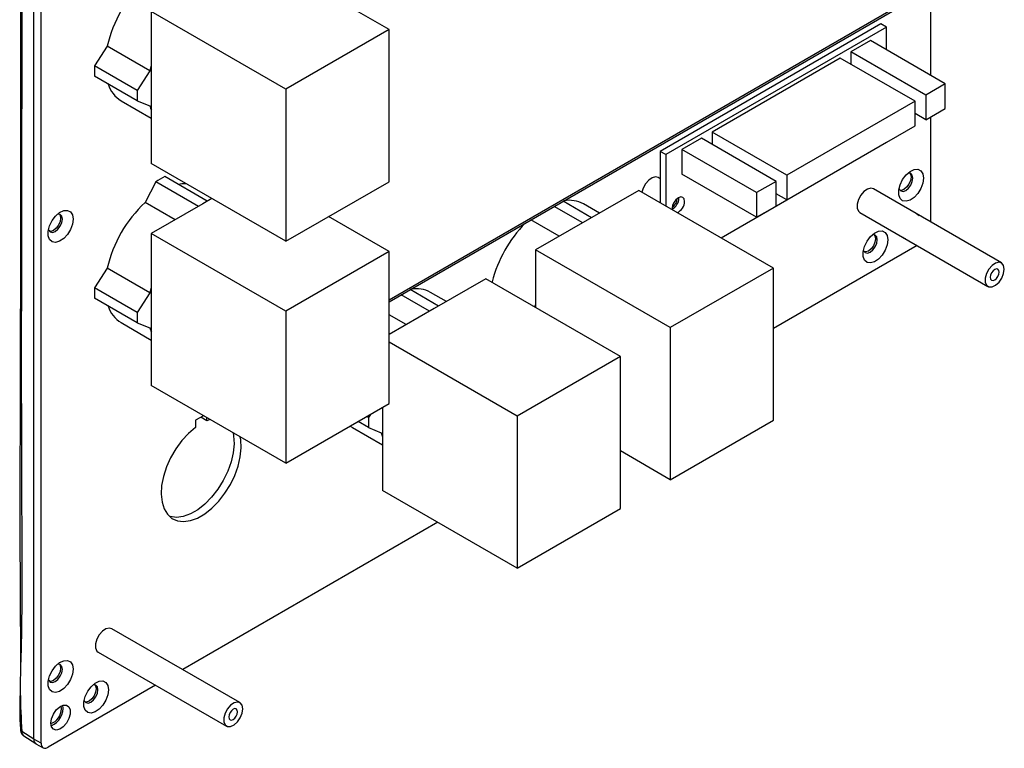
# Model space of a CAD drawing. Header units: millimetres. Extents: x 7320 to 8980, y -2461 to -1618.
# Tile 80 of 92: x 8784 to 8980, y -2276 to -2131. Entities that reach past the tile are written whole.
import ezdxf

# ---------------------------------------------------------------- set-up
doc = ezdxf.new("R2010")
doc.units = ezdxf.units.MM
doc.header["$LTSCALE"] = 3

msp = doc.modelspace()

# ---------------------------------------------------------------- linework, layer by layer
at = {"linetype": 'Continuous', "lineweight": 30}
for p, q in [((8786.89, -2274.19), (8786.89, -2073.32)), ((8788.3, -2275.01), (8788.3, -2074.14)), ((8857.46, -2133.26), (8830.73, -2117.83)), ((8857.46, -2186.91), (8969.32, -2122.33)), ((8857.46, -2187.31), (8969.5, -2122.64)), ((8965.08, -2125.19), (8965.08, -2142.34)), ((8836.95, -2145.1), (8810.22, -2129.67)), ((8810.22, -2129.67), (8810.22, -2140.3)), ((8955.18, -2132.13), (8911.34, -2157.44)), ((8956.31, -2132.78), (8955.18, -2132.13)), ((8857.46, -2133.26), (8836.95, -2145.1)), ((8857.46, -2163.47), (8857.46, -2133.26)), ((8956.31, -2132.78), (8912.47, -2158.09)), ((8956.31, -2137.27), (8956.31, -2132.78)), ((8953.13, -2135.44), (8949.24, -2137.68)), ((8967.98, -2144.01), (8953.13, -2135.44)), ((8801.45, -2136.57), (8798.94, -2140.47)), ((8809.93, -2141.47), (8801.45, -2136.57)), ((8949.24, -2137.68), (8949.24, -2140.13)), ((8964.09, -2146.25), (8949.24, -2137.68)), ((8810.22, -2140.3), (8810.22, -2149.24)), ((8947.12, -2138.91), (8921.66, -2153.6)), ((8961.97, -2147.48), (8947.12, -2138.91)), ((8807.42, -2145.37), (8798.94, -2140.47)), ((8809.93, -2141.47), (8807.42, -2145.37)), ((8807.42, -2147.41), (8798.94, -2142.51)), ((8967.98, -2144.01), (8964.09, -2146.25)), ((8967.98, -2148.91), (8967.98, -2144.01)), ((8836.95, -2145.1), (8836.95, -2175.31)), ((8964.09, -2146.25), (8964.09, -2151.15)), ((8804.24, -2147.38), (8810.22, -2150.83)), ((8807.42, -2147.41), (8809.93, -2148.41)), ((8961.97, -2147.48), (8936.51, -2162.17)), ((8961.97, -2152.38), (8961.97, -2147.48)), ((8810.22, -2149.24), (8810.22, -2159.88)), ((8964.09, -2151.15), (8961.97, -2149.93)), ((8964.09, -2151.15), (8967.98, -2148.91)), ((8965.08, -2150.58), (8965.08, -2171.47)), ((8936.51, -2162.17), (8921.66, -2153.6)), ((8921.66, -2153.6), (8921.66, -2156.05)), ((8936.51, -2167.07), (8961.97, -2152.38)), ((8919.54, -2154.83), (8915.65, -2157.07)), ((8934.39, -2163.4), (8919.54, -2154.83)), ((8923.43, -2174.63), (8956.31, -2155.65)), ((8956.31, -2155.65), (8956.31, -2155.64)), ((8912.47, -2158.09), (8911.34, -2157.44)), ((8911.34, -2157.44), (8911.34, -2167.64)), ((8930.5, -2165.64), (8915.65, -2157.07)), ((8915.65, -2157.07), (8915.65, -2161.97)), ((8836.95, -2175.31), (8810.22, -2159.88)), ((8912.47, -2158.09), (8912.47, -2168.3)), ((8811.1, -2163.49), (8808.98, -2167.61)), ((8819.56, -2168.37), (8811.1, -2163.49)), ((8821.33, -2167.35), (8812.87, -2162.47)), ((8836.95, -2175.31), (8857.46, -2163.47)), ((8911.34, -2162.9), (8910.92, -2162.65)), ((8930.5, -2170.54), (8915.65, -2161.97)), ((8934.39, -2163.4), (8930.5, -2165.64)), ((8934.39, -2168.3), (8934.39, -2163.4)), ((8936.51, -2162.17), (8936.51, -2167.07)), ((8907.09, -2165.19), (8896.84, -2171.11)), ((8933.82, -2180.62), (8907.09, -2165.19)), ((8930.5, -2165.64), (8930.5, -2170.54)), ((8936.51, -2167.07), (8934.39, -2165.85)), ((8979.15, -2179.6), (8953.7, -2164.9)), ((8814.93, -2171.04), (8808.98, -2167.61)), ((8822.24, -2166.82), (8820.47, -2167.84)), ((8897.69, -2170.62), (8892.03, -2167.35)), ((8915.05, -2166.73), (8915.04, -2166.61)), ((8820.47, -2167.84), (8810.22, -2173.76)), ((8895.93, -2171.64), (8890.27, -2168.37)), ((8899.26, -2169.72), (8896.11, -2167.9)), ((8930.5, -2170.54), (8934.39, -2168.3)), ((8951, -2169.58), (8976.45, -2184.28)), ((8857.46, -2177.35), (8845.43, -2170.41)), ((8891.29, -2174.32), (8885.63, -2171.05)), ((8896.84, -2171.11), (8886.59, -2177.03)), ((8836.95, -2189.19), (8810.22, -2173.76)), ((8810.22, -2173.76), (8810.22, -2184.39)), ((8857.46, -2177.35), (8836.95, -2189.19)), ((8857.46, -2207.56), (8857.46, -2177.35)), ((8913.32, -2192.46), (8886.59, -2177.03)), ((8886.59, -2177.03), (8886.59, -2187.67)), ((8962.38, -2176.15), (8933.82, -2192.63)), ((8801.45, -2180.66), (8798.94, -2184.56)), ((8809.93, -2185.56), (8801.45, -2180.66)), ((8933.82, -2180.62), (8913.32, -2192.46)), ((8933.82, -2210.84), (8933.82, -2180.62)), ((8876.69, -2182.75), (8866.44, -2188.67)), ((8903.42, -2198.18), (8876.69, -2182.75)), ((8807.42, -2189.46), (8798.94, -2184.56)), ((8810.22, -2184.39), (8810.22, -2193.34)), ((8867.29, -2188.17), (8861.63, -2184.91)), ((8807.42, -2191.5), (8798.94, -2186.6)), ((8809.93, -2185.56), (8807.42, -2189.46)), ((8865.52, -2189.19), (8859.86, -2185.93)), ((8868.85, -2187.27), (8865.7, -2185.45)), ((8836.95, -2189.19), (8836.95, -2219.4)), ((8866.44, -2188.67), (8857.46, -2193.85)), ((8886.59, -2187.67), (8886.59, -2188.46)), ((8860.89, -2191.87), (8857.46, -2189.89)), ((8804.24, -2191.47), (8810.22, -2194.92)), ((8807.42, -2191.5), (8809.93, -2192.5)), ((8913.32, -2192.46), (8913.32, -2222.67)), ((8810.22, -2193.34), (8810.22, -2203.97)), ((8882.91, -2210.02), (8857.46, -2195.32)), ((8903.42, -2198.18), (8882.91, -2210.02)), ((8903.42, -2228.39), (8903.42, -2198.18)), ((8836.95, -2219.4), (8810.22, -2203.97)), ((8836.95, -2219.4), (8857.46, -2207.56)), ((8856.18, -2208.3), (8856.18, -2214.16)), ((8820.58, -2209.95), (8818.99, -2210.87)), ((8821.25, -2210.97), (8820.04, -2210.27)), ((8821.25, -2210.97), (8821.25, -2210.34)), ((8821.92, -2210.73), (8821.25, -2210.97)), ((8853.38, -2210.29), (8853.06, -2210.1)), ((8853.77, -2209.69), (8853.38, -2210.29)), ((8882.91, -2210.02), (8882.91, -2240.23)), ((8913.32, -2222.67), (8933.82, -2210.84)), ((8818.99, -2210.87), (8818.99, -2212.27)), ((8850.2, -2212.3), (8856.18, -2215.75)), ((8853.38, -2212.33), (8851.29, -2211.12)), ((8853.38, -2212.33), (8855.9, -2213.33)), ((8856.18, -2214.16), (8856.18, -2224.8)), ((8913.32, -2222.67), (8903.42, -2216.96)), ((8882.91, -2240.23), (8856.18, -2224.8)), ((8882.91, -2240.23), (8903.42, -2228.39)), ((8867.15, -2231.13), (8816.46, -2260.39)), ((8827.83, -2266.95), (8802.38, -2252.26)), ((8799.68, -2256.94), (8825.13, -2271.63)), ((8811.06, -2263.51), (8789.71, -2275.83)), ((8792.37, -2268.17), (8792.28, -2267.61)), ((8786.89, -2274.19), (8784.48, -2272.7)), ((8784.87, -2273.56), (8787.28, -2275.09)), ((8788.3, -2275.01), (8786.89, -2274.19)), ((8787.3, -2275.11), (8788.71, -2275.93))]:
    msp.add_line(p, q, dxfattribs=at)
at = {"linetype": 'Continuous', "lineweight": 30, "flags": 128}
for points in [[(8963.66, -2162.75), (8963.53, -2163.76), (8963.14, -2164.81), (8962.54, -2165.79), (8961.8, -2166.6), (8960.98, -2167.15), (8960.19, -2167.37), (8959.51, -2167.25), (8959.01, -2166.8), (8958.75, -2166.06), (8958.75, -2165.12), (8959.01, -2164.08), (8959.51, -2163.05), (8960.19, -2162.14), (8960.98, -2161.45), (8961.8, -2161.06), (8962.54, -2161.01), (8963.14, -2161.3), (8963.53, -2161.9), (8963.66, -2162.75)], [(8960.93, -2161.76), (8961.08, -2161.99), (8961.19, -2162.55), (8961.08, -2163.24), (8960.77, -2163.94), (8960.31, -2164.56), (8959.77, -2165), (8959.23, -2165.19), (8958.97, -2165.17)], [(8961.54, -2162.75), (8961.43, -2162.19), (8961.13, -2161.84), (8960.67, -2161.75), (8960.58, -2161.76)], [(8817.2, -2163.91), (8816.3, -2163.92), (8815.61, -2164.01)], [(8910.92, -2162.65), (8910.42, -2162.53), (8909.75, -2162.7), (8909.05, -2163.17), (8908.42, -2163.9), (8907.95, -2164.77), (8907.71, -2165.55)], [(8958.79, -2164.87), (8958.82, -2164.95), (8959.13, -2165.3), (8959.59, -2165.39), (8960.13, -2165.2), (8960.67, -2164.76), (8961.13, -2164.15), (8961.43, -2163.44), (8961.54, -2162.75)], [(8953.7, -2164.9), (8953.2, -2164.78), (8952.52, -2164.95), (8951.83, -2165.42), (8951.2, -2166.15), (8950.73, -2167.02), (8950.47, -2167.92), (8950.47, -2168.73), (8950.73, -2169.34), (8951, -2169.58)], [(8916.18, -2167.38), (8916.09, -2166.89), (8915.82, -2166.58), (8915.42, -2166.5), (8914.94, -2166.67), (8914.47, -2167.05), (8914.07, -2167.59), (8913.8, -2168.21), (8913.71, -2168.81), (8913.72, -2169.02)], [(8794.66, -2170.9), (8794.53, -2171.91), (8794.14, -2172.96), (8793.54, -2173.94), (8792.8, -2174.75), (8791.98, -2175.3), (8791.2, -2175.52), (8790.51, -2175.4), (8790.01, -2174.95), (8789.75, -2174.21), (8789.75, -2173.27), (8790.01, -2172.23), (8790.51, -2171.2), (8791.2, -2170.29), (8791.98, -2169.6), (8792.8, -2169.21), (8793.54, -2169.16), (8794.14, -2169.45), (8794.53, -2170.05), (8794.66, -2170.9)], [(8789.79, -2173.02), (8789.82, -2173.1), (8790.13, -2173.45), (8790.59, -2173.54), (8791.13, -2173.35), (8791.67, -2172.91), (8792.13, -2172.3), (8792.44, -2171.59), (8792.54, -2170.9)], [(8791.94, -2169.91), (8792.08, -2170.13), (8792.19, -2170.7), (8792.08, -2171.38), (8791.77, -2172.09), (8791.32, -2172.71), (8790.77, -2173.15), (8790.23, -2173.34), (8789.97, -2173.32)], [(8792.54, -2170.9), (8792.44, -2170.34), (8792.13, -2169.99), (8791.67, -2169.9), (8791.58, -2169.91)], [(8962.28, -2169.86), (8962.36, -2169.88), (8962.8, -2170.16)], [(8956.59, -2175), (8956.46, -2176), (8956.07, -2177.06), (8955.47, -2178.04), (8954.72, -2178.85), (8953.91, -2179.39), (8953.12, -2179.62), (8952.44, -2179.5), (8951.94, -2179.04), (8951.68, -2178.31), (8951.68, -2177.37), (8951.94, -2176.32), (8952.44, -2175.29), (8953.12, -2174.38), (8953.91, -2173.7), (8954.72, -2173.31), (8955.47, -2173.25), (8956.07, -2173.55), (8956.46, -2174.15), (8956.59, -2175)], [(8951.72, -2177.11), (8951.75, -2177.2), (8952.06, -2177.55), (8952.51, -2177.64), (8953.06, -2177.45), (8953.6, -2177.01), (8954.06, -2176.39), (8954.36, -2175.69), (8954.47, -2175)], [(8953.86, -2174.01), (8954.01, -2174.23), (8954.12, -2174.8), (8954.01, -2175.48), (8953.7, -2176.19), (8953.24, -2176.81), (8952.7, -2177.24), (8952.16, -2177.43), (8951.89, -2177.42)], [(8954.47, -2175), (8954.36, -2174.44), (8954.06, -2174.08), (8953.6, -2173.99), (8953.51, -2174.01)], [(8960.1, -2174.84), (8959.75, -2174.69), (8959.57, -2174.53)], [(8979.71, -2180.84), (8979.58, -2180.11), (8979.22, -2179.64), (8978.66, -2179.47), (8977.98, -2179.64), (8977.28, -2180.12), (8976.65, -2180.84), (8976.18, -2181.71), (8975.93, -2182.62), (8975.93, -2183.43), (8976.18, -2184.04), (8976.65, -2184.36), (8977.28, -2184.36), (8977.98, -2184.03), (8978.66, -2183.42), (8979.22, -2182.61), (8979.58, -2181.71), (8979.71, -2180.84)], [(8978.69, -2181.43), (8978.62, -2181.08), (8978.43, -2180.85), (8978.14, -2180.8), (8977.8, -2180.92), (8977.47, -2181.19), (8977.18, -2181.58), (8976.99, -2182.02), (8976.92, -2182.45), (8976.99, -2182.8), (8977.18, -2183.02), (8977.47, -2183.08), (8977.8, -2182.96), (8978.14, -2182.69), (8978.43, -2182.3), (8978.62, -2181.86), (8978.69, -2181.43)], [(8818.99, -2212.27), (8817.58, -2213.47), (8816.26, -2214.91), (8815.07, -2216.53), (8814.04, -2218.3), (8813.21, -2220.14), (8812.61, -2222), (8812.26, -2223.82), (8812.17, -2225.54), (8812.34, -2227.1), (8812.76, -2228.45), (8813.43, -2229.54), (8814.32, -2230.35), (8815.39, -2230.83), (8816.63, -2230.98), (8817.98, -2230.8), (8819.4, -2230.28), (8820.84, -2229.44), (8822.26, -2228.32), (8823.61, -2226.95), (8824.85, -2225.37), (8825.92, -2223.64), (8826.81, -2221.82), (8827.48, -2219.95), (8827.9, -2218.11), (8828.07, -2216.36), (8827.98, -2214.75), (8827.87, -2214.16)], [(8849.75, -2212.01), (8850.2, -2212.3), (8850.2, -2212.3)], [(8826.45, -2213.34), (8826.56, -2213.93), (8826.66, -2215.54), (8826.49, -2217.3), (8826.07, -2219.14), (8825.4, -2221), (8824.51, -2222.83), (8823.43, -2224.56), (8822.2, -2226.14), (8820.85, -2227.51), (8819.43, -2228.63), (8817.98, -2229.46), (8816.56, -2229.98), (8815.21, -2230.17), (8813.98, -2230.01), (8813.83, -2229.97)], [(8802.38, -2252.26), (8801.88, -2252.13), (8801.2, -2252.3), (8800.51, -2252.78), (8799.88, -2253.5), (8799.4, -2254.37), (8799.15, -2255.28), (8799.15, -2256.09), (8799.4, -2256.7), (8799.68, -2256.94)], [(8794.66, -2260.31), (8794.53, -2261.32), (8794.14, -2262.37), (8793.54, -2263.35), (8792.8, -2264.16), (8791.98, -2264.71), (8791.2, -2264.93), (8790.51, -2264.81), (8790.01, -2264.36), (8789.75, -2263.62), (8789.75, -2262.68), (8790.01, -2261.64), (8790.51, -2260.61), (8791.2, -2259.7), (8791.98, -2259.01), (8792.8, -2258.62), (8793.54, -2258.57), (8794.14, -2258.86), (8794.53, -2259.46), (8794.66, -2260.31)], [(8791.94, -2259.32), (8792.08, -2259.55), (8792.19, -2260.11), (8792.08, -2260.8), (8791.77, -2261.5), (8791.32, -2262.12), (8790.77, -2262.56), (8790.23, -2262.75), (8789.97, -2262.73)], [(8792.54, -2260.31), (8792.44, -2259.75), (8792.13, -2259.4), (8791.67, -2259.31), (8791.58, -2259.32)], [(8789.79, -2262.43), (8789.82, -2262.51), (8790.13, -2262.86), (8790.59, -2262.95), (8791.13, -2262.76), (8791.67, -2262.33), (8792.13, -2261.71), (8792.44, -2261), (8792.54, -2260.31)], [(8801.74, -2264.4), (8801.6, -2265.4), (8801.21, -2266.45), (8800.61, -2267.44), (8799.87, -2268.24), (8799.06, -2268.79), (8798.27, -2269.02), (8797.58, -2268.9), (8797.08, -2268.44), (8796.82, -2267.7), (8796.82, -2266.76), (8797.08, -2265.72), (8797.58, -2264.69), (8798.27, -2263.78), (8799.06, -2263.09), (8799.87, -2262.7), (8800.61, -2262.65), (8801.21, -2262.94), (8801.6, -2263.55), (8801.74, -2264.4)], [(8799.01, -2263.41), (8799.15, -2263.63), (8799.26, -2264.19), (8799.15, -2264.88), (8798.85, -2265.59), (8798.39, -2266.2), (8797.85, -2266.64), (8797.3, -2266.83), (8797.04, -2266.82)], [(8799.61, -2264.4), (8799.51, -2263.83), (8799.2, -2263.48), (8798.74, -2263.39), (8798.65, -2263.4)], [(8796.86, -2266.51), (8796.89, -2266.59), (8797.2, -2266.94), (8797.66, -2267.03), (8798.2, -2266.85), (8798.74, -2266.41), (8799.2, -2265.79), (8799.51, -2265.08), (8799.61, -2264.4)], [(8790.24, -2271.03), (8790.38, -2270.14), (8790.75, -2269.22), (8791.32, -2268.4), (8792.01, -2267.77), (8792.72, -2267.44), (8793.36, -2267.44), (8793.84, -2267.77), (8794.1, -2268.39), (8794.1, -2269.22), (8793.84, -2270.13), (8793.36, -2271.02), (8792.72, -2271.76), (8792.01, -2272.25), (8791.32, -2272.42), (8790.75, -2272.25), (8790.38, -2271.76), (8790.24, -2271.03)], [(8828.39, -2268.19), (8828.26, -2267.47), (8827.89, -2266.99), (8827.33, -2266.83), (8826.66, -2267), (8825.96, -2267.47), (8825.33, -2268.2), (8824.86, -2269.07), (8824.61, -2269.97), (8824.61, -2270.78), (8824.86, -2271.39), (8825.33, -2271.72), (8825.96, -2271.72), (8826.66, -2271.39), (8827.33, -2270.78), (8827.89, -2269.96), (8828.26, -2269.06), (8828.39, -2268.19)], [(8827.37, -2268.78), (8827.3, -2268.43), (8827.11, -2268.21), (8826.82, -2268.15), (8826.48, -2268.27), (8826.15, -2268.55), (8825.86, -2268.93), (8825.67, -2269.37), (8825.6, -2269.8), (8825.67, -2270.16), (8825.86, -2270.38), (8826.15, -2270.43), (8826.48, -2270.31), (8826.82, -2270.04), (8827.11, -2269.65), (8827.3, -2269.21), (8827.37, -2268.78)]]:
    msp.add_lwpolyline(points, dxfattribs=at)
at = {"linetype": 'Continuous', "lineweight": 30}
for centre, radius, start, end in [((8826.34, -2142.24), 25.53, 132.837, 167.163), ((8831.06, -2146.04), 21.62, 164.5961, 167.7841), ((8816.34, -2141.49), 17.44, 176.6445, 183.3555), ((8807.34, -2142.25), 6, 198.1071, 238.8071), ((8824.83, -2146.39), 17.44, 176.6445, 183.3555), ((8818.2, -2146.04), 8.6, 195.9951, 201.8904), ((8820.69, -2178.04), 17.43, 116.6402, 123.3544), ((8826.34, -2186.34), 25.53, 132.8371, 167.1629), ((8893.21, -2173.24), 6.08, 61.588, 99.4218), ((8912.46, -2166.66), 2.59, 298.8516, 358.4214), ((8912.91, -2166.92), 1.78, 297.4417, 2.5636), ((8913.62, -2167.32), 2.56, 296.1987, 358.7048), ((8902.93, -2189.73), 25.78, 135.654, 165.7015), ((8816.34, -2185.58), 17.44, 176.6445, 183.3555), ((8831.05, -2190.13), 21.61, 164.5956, 167.7843), ((8862.81, -2190.8), 6.08, 61.5881, 99.4218), ((8807.34, -2186.34), 6, 198.107, 238.8074), ((8907.76, -2193.49), 21.96, 164.6092, 166.4768), ((8824.83, -2190.48), 17.44, 176.6445, 183.3555), ((8818.2, -2190.13), 8.6, 195.9952, 201.8908), ((8870.79, -2211.31), 17.43, 176.6433, 183.3567), ((8864.16, -2210.96), 8.6, 195.9943, 201.8912), ((8788.94, -2268.03), 3.76, 291.1842, 8.8211), ((8789.21, -2268.15), 3.15, 289.1371, 359.5914), ((8784.62, -2272.32), 0.413, 191.6897, 250.2303), ((8787.79, -2274.34), 0.912, 170.9226, 237.7661), ((8787.82, -2274.32), 0.939, 171.9791, 236.7096), ((8789.16, -2275.15), 0.873, 170.7864, 309.2043)]:
    msp.add_arc(centre, radius, start, end, dxfattribs=at)
for points, knots in [([(8784.22, -2071.34), (8784.21, -2071.41), (8784.1, -2072.09), (8784.07, -2073.64), (8784.07, -2076.23), (8784.21, -2079.92), (8784.16, -2084.93), (8784.26, -2124.2), (8784.26, -2179.34), (8784.04, -2236.47), (8784.25, -2259.4), (8784.15, -2264.49), (8784.13, -2265.24)], [0, 0, 0, 0, 0.0011625, 0.011312, 0.0240969, 0.0409402, 0.0671869, 0.1021717, 0.6474762, 0.9201285, 0.9882915, 1, 1, 1, 1]), ([(8784.48, -2071.83), (8784.45, -2072.61), (8784.38, -2074.15), (8784.48, -2077.39), (8784.36, -2089.45), (8784.62, -2139.97), (8784.21, -2195.99), (8784.55, -2245.24), (8784.33, -2257.61), (8784.06, -2264.95), (8784.34, -2270.12), (8784.48, -2272.7)], [0, 0, 0, 0, 0.0118347, 0.023698, 0.0474086, 0.1930923, 0.775827, 0.8878822, 0.925291, 0.9626987, 1, 1, 1, 1]), ([(8784.13, -2265.24), (8784.12, -2266.11), (8784.08, -2267.87), (8784.06, -2270.25), (8784.18, -2271.79), (8784.22, -2272.4)], [0, 0, 0, 0, 0.377782, 0.757136, 1, 1, 1, 1]), ([(8784.23, -2272.39), (8784.23, -2272.45), (8784.24, -2272.7), (8784.39, -2273.08), (8784.64, -2273.43), (8784.83, -2273.53), (8784.88, -2273.55)], [0, 0, 0, 0, 0.120883, 0.530091, 0.89517, 1, 1, 1, 1]), ([(8784.48, -2272.7), (8784.5, -2272.87), (8784.54, -2273.19), (8784.7, -2273.47), (8784.85, -2273.53), (8784.88, -2273.55)], [0, 0, 0, 0, 0.438037, 0.876881, 1, 1, 1, 1])]:
    msp.add_open_spline(points, degree=3, knots=knots, dxfattribs=at)

doc.saveas('drawing.dxf')
